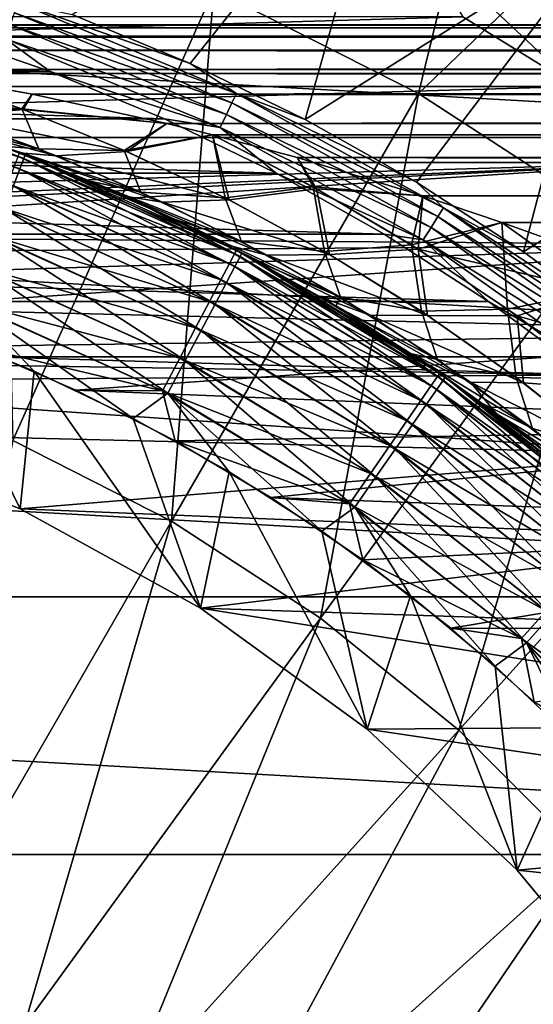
# Model space of a CAD drawing. Header units: metres. Extents: x -101 to 101, y -261 to 23.
# Tile 126 of 256: x -71.18 to -67.27, y 7.53 to 15.04. Entities that reach past the tile are written whole.
import ezdxf

# ---------------------------------------------------------------- set-up
doc = ezdxf.new("R2010")
doc.units = ezdxf.units.M
doc.layers.add('solid_505151_K2442K1000C34', color=7, linetype='CONTINUOUS')

msp = doc.modelspace()

# ---------------------------------------------------------------- linework, layer by layer
at = {"layer": 'solid_505151_K2442K1000C34'}
for points in [[(-67.242874, 18.152447, 104.159546), (-69.700951, 15.270912, 105.622948), (-68.141953, 14.476562, 105.622948)], [(-65.40863, 17.093483, 104.159546), (-67.242874, 18.152447, 104.159546), (-68.141953, 14.476562, 105.622948)], [(-65.40863, 17.093483, 104.159546), (-68.141953, 14.476562, 105.622948), (-66.67453, 13.523604, 105.622948)], [(-68.337715, 16.639948, 66.448959), (-69.881561, 14.705552, 59.914131), (-70.78154, 15.078335, 59.914131)], [(-68.337715, 16.639948, 66.448959), (-69.005737, 14.27911, 59.914131), (-69.881561, 14.705552, 59.914131)], [(-68.337715, 16.639948, 66.448959), (-66.696159, 15.72881, 66.448959), (-69.005737, 14.27911, 59.914131)], [(-68.011108, 16.011745, -0.137706), (-66.329697, 15.000074, -0.137706), (-67.854744, 16.306684, -0.305955)], [(-66.329697, 15.000074, -0.137706), (-66.142357, 15.276377, -0.305955), (-67.854744, 16.306684, -0.305955)], [(-68.179413, 15.694297, -0.03452), (-66.531334, 14.702682, -0.03452), (-68.011108, 16.011745, -0.137706)], [(-66.531334, 14.702682, -0.03452), (-66.329697, 15.000074, -0.137706), (-68.011108, 16.011745, -0.137706)], [(-69.700951, 15.270912, 105.622948), (-71.334442, 15.89795, 105.622948), (-71.232079, 11.831946, 106.793419)], [(-66.696159, 15.72881, 66.448959), (-68.157249, 13.800563, 59.914131), (-69.005737, 14.27911, 59.914131)], [(-66.941154, 14.531477), (-66.531334, 14.702682, -0.03452), (-68.179413, 15.694297, -0.03452)], [(-67.802338, 15.062739), (-66.941154, 14.531477), (-68.179413, 15.694297, -0.03452)], [(-66.696159, 15.72881, 66.448959), (-67.339211, 13.271659, 59.914131), (-68.157249, 13.800563, 59.914131)], [(-66.696159, 15.72881, 66.448959), (-65.155197, 14.656272, 66.448959), (-67.339211, 13.271659, 59.914131)], [(-90.642159, 14.142104, -4), (-88.969795, 15.636626, -4), (-62.357841, 14.142104, -4)], [(-88.969795, 15.636626, -4), (-64.030205, 15.636626, -4), (-62.357841, 14.142104, -4)], [(-69.700951, 15.270912, 105.622948), (-71.232079, 11.831946, 106.793419), (-70.024162, 11.216482, 106.793419)], [(-68.141953, 14.476562, 105.622948), (-69.700951, 15.270912, 105.622948), (-70.024162, 11.216482, 106.793419)], [(-71.192551, 15.167818, 59.810238), (-69.527664, 14.4782, 59.810238), (-71.218933, 15.092416, 59.722267)], [(-71.192551, 15.167818, 59.810238), (-70.78154, 15.078335, 59.914131), (-69.881561, 14.705552, 59.914131)], [(-71.192551, 15.167818, 59.810238), (-69.881561, 14.705552, 59.914131), (-69.527664, 14.4782, 59.810238)], [(-71.218933, 15.092416, 59.722267), (-69.562325, 14.406226, 59.722267), (-71.251427, 14.99955, 59.655628)], [(-69.527664, 14.4782, 59.810238), (-69.562325, 14.406226, 59.722267), (-71.218933, 15.092416, 59.722267)], [(-86.058846, 14.531477), (-66.941154, 14.531477), (-67.802338, 15.062739)], [(-86.058846, 14.531477), (-67.802338, 15.062739), (-85.197662, 15.062739)], [(-82.050804, 14.645485, 59.599998), (-81.156921, 14.953753, 59.599998), (-70.949249, 14.645504, 59.599998)], [(-81.156921, 14.953753, 59.599998), (-71.843132, 14.953769, 59.599998), (-70.949249, 14.645504, 59.599998)], [(76.5, 15, 41), (-76.5, 15, 41), (-75.392487, 14.978333, 41.805943)], [(75.392479, 14.978333, 40.194054), (-76.5, 15, 41), (76.5, 15, 41)], [(75.392479, 14.978333, 40.194054), (-75.392555, 14.978335, 40.194111), (-76.5, 15, 41)], [(75.392479, 14.978333, 40.194054), (-74.294228, 14.913756, 39.393803), (-75.392555, 14.978335, 40.194111)], [(75.392563, 14.978336, 41.805885), (76.5, 15, 41), (-75.392487, 14.978333, 41.805943)], [(74.294235, 14.913757, 42.60619), (75.392563, 14.978336, 41.805885), (-75.392487, 14.978333, 41.805943)], [(74.294235, 14.913757, 42.60619), (-75.392487, 14.978333, 41.805943), (-74.294159, 14.913751, 42.606247)], [(74.294144, 14.913751, 39.393745), (-74.294228, 14.913756, 39.393803), (75.392479, 14.978333, 40.194054)], [(-71.2882, 14.894464, 59.614094), (-70.949249, 14.645504, 59.599998), (-71.843132, 14.953769, 59.599998)], [(-71.251427, 14.99955, 59.655628), (-69.605019, 14.317582, 59.655628), (-71.2882, 14.894464, 59.614094)], [(-69.562325, 14.406226, 59.722267), (-69.605019, 14.317582, 59.655628), (-71.251427, 14.99955, 59.655628)], [(74.232582, 14.908854, 39.348927), (-74.232567, 14.908854, 39.348915), (-74.294228, 14.913756, 39.393803)], [(74.232582, 14.908854, 39.348927), (-74.294228, 14.913756, 39.393803), (74.294144, 14.913751, 39.393745)], [(74.294235, 14.913757, 42.60619), (-74.294159, 14.913751, 42.606247), (-74.232758, 14.90887, 42.650944)], [(74.232796, 14.908873, 42.650917), (74.294235, 14.913757, 42.60619), (-74.232758, 14.90887, 42.650944)], [(74.232796, 14.908873, 42.650917), (-74.232758, 14.90887, 42.650944), (-73.2062, 14.807023, 43.398346)], [(73.206184, 14.807021, 38.601643), (-73.2062, 14.807023, 38.601654), (-74.232567, 14.908854, 39.348915)], [(73.206184, 14.807021, 38.601643), (-74.232567, 14.908854, 39.348915), (74.232582, 14.908854, 39.348927)], [(73.206215, 14.807025, 43.398331), (74.232796, 14.908873, 42.650917), (-73.2062, 14.807023, 43.398346)], [(-71.2882, 14.894464, 59.614094), (-69.65332, 14.217275, 59.614094), (-70.949249, 14.645504, 59.599998)], [(-69.605019, 14.317582, 59.655628), (-69.65332, 14.217275, 59.614094), (-71.2882, 14.894464, 59.614094)], [(73.206215, 14.807025, 43.398331), (-73.2062, 14.807023, 43.398346), (-72.134781, 14.65937, 44.178501)], [(72.134758, 14.659367, 37.821484), (-72.13475, 14.659366, 37.82148), (-73.2062, 14.807023, 38.601654)], [(73.206184, 14.807021, 38.601643), (72.134758, 14.659367, 37.821484), (-73.2062, 14.807023, 38.601654)], [(72.134773, 14.659369, 44.178505), (73.206215, 14.807025, 43.398331), (-72.134781, 14.65937, 44.178501)], [(-82.924469, 14.283832, 59.599998), (-82.050804, 14.645485, 59.599998), (-70.075584, 14.283854, 59.599998)], [(-82.050804, 14.645485, 59.599998), (-70.949249, 14.645504, 59.599998), (-70.075584, 14.283854, 59.599998)], [(72.134773, 14.659369, 44.178505), (-72.134781, 14.65937, 44.178501), (-71.957451, 14.63079, 44.307564)], [(72.134758, 14.659367, 37.821484), (71.957291, 14.630764, 37.692318), (-72.13475, 14.659366, 37.82148)], [(71.957291, 14.630764, 37.692318), (-71.957245, 14.630756, 37.692287), (-72.13475, 14.659366, 37.82148)], [(71.957451, 14.63079, 44.307564), (72.134773, 14.659369, 44.178505), (-71.957451, 14.63079, 44.307564)], [(-69.65332, 14.217275, 59.614094), (-70.075584, 14.283854, 59.599998), (-70.949249, 14.645504, 59.599998)], [(-69.527664, 14.4782, 59.810238), (-69.881561, 14.705552, 59.914131), (-69.005737, 14.27911, 59.914131)], [(-65.155197, 14.656272, 66.448959), (-66.554596, 12.694327, 59.914131), (-67.339211, 13.271659, 59.914131)], [(-71.155312, 14.356282, 45.415878), (-71.957451, 14.63079, 44.307564), (-72.55191, 14.554035, 44.967018)], [(71.957451, 14.63079, 44.307564), (-71.957451, 14.63079, 44.307564), (-71.084808, 14.472438, 44.943165)], [(-71.155312, 14.356282, 45.415878), (-71.084808, 14.472438, 44.943165), (-71.957451, 14.63079, 44.307564)], [(71.084785, 14.472432, 37.056816), (-71.957245, 14.630756, 37.692287), (71.957291, 14.630764, 37.692318)], [(-71.165466, 14.360099, 36.598309), (-71.823723, 14.336549, 36.025806), (-71.957245, 14.630756, 37.692287)], [(-71.165466, 14.360099, 36.598309), (-71.957245, 14.630756, 37.692287), (-71.08477, 14.47243, 37.056808)], [(71.084785, 14.472432, 37.056816), (-71.08477, 14.47243, 37.056808), (-71.957245, 14.630756, 37.692287)], [(71.084801, 14.472436, 44.943172), (71.957451, 14.63079, 44.307564), (-71.084808, 14.472438, 44.943165)], [(-86.887688, 13.951035), (-66.112312, 13.951035), (-66.941154, 14.531477)], [(-86.887688, 13.951035), (-66.941154, 14.531477), (-86.058846, 14.531477)], [(-72.896362, 14.443622, 58.572662), (-71.179016, 13.902932, 58.572662), (-72.875755, 14.526228, 58.290897)], [(-72.875755, 14.526228, 58.290897), (-71.148582, 13.982447, 58.290897), (-72.868805, 14.553845, 58)], [(-71.179016, 13.902932, 58.572662), (-71.148582, 13.982447, 58.290897), (-72.875755, 14.526228, 58.290897)], [(-71.148582, 13.982447, 58.290897), (-71.995331, 14.307619, 58), (-72.868805, 14.553845, 58)], [(-71.155312, 14.356282, 45.415878), (-72.55191, 14.554035, 44.967018), (-71.721947, 14.302912, 46.11533)], [(-71.228531, 13.77356, 58.832375), (-71.179016, 13.902932, 58.572662), (-72.896362, 14.443622, 58.572662)], [(-71.165466, 14.360099, 36.598309), (-71.08477, 14.47243, 37.056808), (-70.059708, 14.248132, 36.310574)], [(-71.155312, 14.356282, 45.415878), (-70.059753, 14.248142, 45.689396), (-71.084808, 14.472438, 44.943165)], [(71.084801, 14.472436, 44.943172), (-71.084808, 14.472438, 44.943165), (-70.059753, 14.248142, 45.689396)], [(71.084785, 14.472432, 37.056816), (70.059723, 14.248135, 36.310581), (-71.08477, 14.47243, 37.056808)], [(70.059723, 14.248135, 36.310581), (-70.059708, 14.248132, 36.310574), (-71.08477, 14.47243, 37.056808)], [(70.059738, 14.248139, 45.689404), (71.084801, 14.472436, 44.943172), (-70.059753, 14.248142, 45.689396)], [(-68.141953, 14.476562, 105.622948), (-70.024162, 11.216482, 106.793419), (-68.887192, 10.478127, 106.793419)], [(-69.527664, 14.4782, 59.810238), (-67.950462, 13.60651, 59.810238), (-69.562325, 14.406226, 59.722267)], [(-69.527664, 14.4782, 59.810238), (-69.005737, 14.27911, 59.914131), (-68.157249, 13.800563, 59.914131)], [(-69.527664, 14.4782, 59.810238), (-68.157249, 13.800563, 59.914131), (-67.950462, 13.60651, 59.810238)], [(-66.67453, 13.523604, 105.622948), (-68.141953, 14.476562, 105.622948), (-68.887192, 10.478127, 106.793419)], [(-71.823723, 14.336549, 36.025806), (-71.035248, 14.054683, 34.932224), (-72.015533, 14.313965, 34.841255)], [(-71.165466, 14.360099, 36.598309), (-71.035248, 14.054683, 34.932224), (-71.823723, 14.336549, 36.025806)], [(-71.155312, 14.356282, 45.415878), (-71.721947, 14.302912, 46.11533), (-70.363029, 14.034938, 46.515648)], [(-70.383232, 14.043812, 35.5126), (-71.035248, 14.054683, 34.932224), (-71.165466, 14.360099, 36.598309)], [(-70.383232, 14.043812, 35.5126), (-71.165466, 14.360099, 36.598309), (-70.059708, 14.248132, 36.310574)], [(-71.155312, 14.356282, 45.415878), (-70.363029, 14.034938, 46.515648), (-70.059753, 14.248142, 45.689396)], [(-69.562325, 14.406226, 59.722267), (-67.992966, 13.53887, 59.722267), (-69.605019, 14.317582, 59.655628)], [(-67.950462, 13.60651, 59.810238), (-67.992966, 13.53887, 59.722267), (-69.562325, 14.406226, 59.722267)], [(-83.77475, 13.870101, 59.599998), (-82.924469, 14.283832, 59.599998), (-69.225296, 13.870125, 59.599998)], [(-82.924469, 14.283832, 59.599998), (-70.075584, 14.283854, 59.599998), (-69.225296, 13.870125, 59.599998)], [(-71.035248, 14.054683, 34.932224), (-71.318985, 14.076829, 33.884865), (-72.015533, 14.313965, 34.841255)], [(-71.731873, 14.221988, 47.548313), (-71.995331, 14.307619, 58), (-71.138351, 14.009022, 58)], [(-71.148582, 13.982447, 58.290897), (-71.138351, 14.009022, 58), (-71.995331, 14.307619, 58)], [(-70.901047, 14.001694, 47.254349), (-71.721947, 14.302912, 46.11533), (-71.731873, 14.221988, 47.548313)], [(-70.363029, 14.034938, 46.515648), (-71.721947, 14.302912, 46.11533), (-70.901047, 14.001694, 47.254349)], [(-69.65332, 14.217275, 59.614094), (-69.225296, 13.870125, 59.599998), (-70.075584, 14.283854, 59.599998)], [(-69.605019, 14.317582, 59.655628), (-68.045311, 13.455564, 59.655628), (-69.65332, 14.217275, 59.614094)], [(-67.992966, 13.53887, 59.722267), (-68.045311, 13.455564, 59.655628), (-69.605019, 14.317582, 59.655628)], [(-71.180161, 14.024953, 48.30579), (-71.731873, 14.221988, 47.548313), (-71.138351, 14.009022, 58)], [(-70.901047, 14.001694, 47.254349), (-71.731873, 14.221988, 47.548313), (-71.180161, 14.024953, 48.30579)], [(-70.383232, 14.043812, 35.5126), (-70.059708, 14.248132, 36.310574), (-69.710052, 14.161751, 36.055828)], [(-70.363029, 14.034938, 46.515648), (-69.710228, 14.161796, 45.944042), (-70.059753, 14.248142, 45.689396)], [(70.059738, 14.248139, 45.689404), (-70.059753, 14.248142, 45.689396), (-69.710228, 14.161796, 45.944042)], [(70.059723, 14.248135, 36.310581), (69.710091, 14.16176, 36.055859), (-70.059708, 14.248132, 36.310574)], [(69.710091, 14.16176, 36.055859), (-69.710052, 14.161751, 36.055828), (-70.059708, 14.248132, 36.310574)], [(69.710228, 14.161796, 45.944042), (70.059738, 14.248139, 45.689404), (-69.710228, 14.161796, 45.944042)], [(-69.65332, 14.217275, 59.614094), (-68.104546, 13.361295, 59.614094), (-69.225296, 13.870125, 59.599998)], [(-68.045311, 13.455564, 59.655628), (-68.104546, 13.361295, 59.614094), (-69.65332, 14.217275, 59.614094)], [(-92.136597, 12.469823, -4), (-90.642159, 14.142104, -4), (-60.8634, 12.469823, -4)], [(-90.642159, 14.142104, -4), (-62.357841, 14.142104, -4), (-60.8634, 12.469823, -4)], [(-69.613586, 13.681659, 34.438343), (-70.383232, 14.043812, 35.5126), (-69.710052, 14.161751, 36.055828)], [(-70.363029, 14.034938, 46.515648), (-69.58371, 13.666501, 47.603603), (-69.710228, 14.161796, 45.944042)], [(69.710228, 14.161796, 45.944042), (-69.710228, 14.161796, 45.944042), (-69.066162, 13.989266, 46.412987)], [(-68.919136, 13.75141, 47.043201), (-69.066162, 13.989266, 46.412987), (-69.710228, 14.161796, 45.944042)], [(-69.58371, 13.666501, 47.603603), (-68.919136, 13.75141, 47.043201), (-69.710228, 14.161796, 45.944042)], [(69.066124, 13.989257, 35.586987), (-69.710052, 14.161751, 36.055828), (69.710091, 14.16176, 36.055859)], [(-68.944664, 13.765585, 34.992481), (-69.710052, 14.161751, 36.055828), (-69.066116, 13.989254, 35.586983)], [(69.066124, 13.989257, 35.586987), (-69.066116, 13.989254, 35.586983), (-69.710052, 14.161751, 36.055828)], [(-69.613586, 13.681659, 34.438343), (-69.710052, 14.161751, 36.055828), (-68.944664, 13.765585, 34.992481)], [(69.066147, 13.989264, 46.412994), (69.710228, 14.161796, 45.944042), (-69.066162, 13.989266, 46.412987)], [(-71.318985, 14.076829, 33.884865), (-70.644333, 13.80982, 32.958145), (-71.180923, 14.025244, 1.5)], [(-70.256462, 13.726123, 33.849037), (-70.644333, 13.80982, 32.958145), (-71.318985, 14.076829, 33.884865)], [(-71.035248, 14.054683, 34.932224), (-70.256462, 13.726123, 33.849037), (-71.318985, 14.076829, 33.884865)], [(-70.383232, 14.043812, 35.5126), (-70.256462, 13.726123, 33.849037), (-71.035248, 14.054683, 34.932224)], [(-70.363029, 14.034938, 46.515648), (-70.901047, 14.001694, 47.254349), (-69.58371, 13.666501, 47.603603)], [(-69.613586, 13.681659, 34.438343), (-70.256462, 13.726123, 33.849037), (-70.383232, 14.043812, 35.5126)], [(-71.191147, 13.998295, 1.207365), (-69.542549, 13.25632, 1.207365), (-71.221458, 13.918378, 0.925703)], [(-71.191147, 13.998295, 1.207365), (-71.180923, 14.025244, 1.5), (-69.529152, 13.28184, 1.5)], [(-71.191147, 13.998295, 1.207365), (-69.529152, 13.28184, 1.5), (-69.542549, 13.25632, 1.207365)], [(-69.993965, 13.515601, 32.064999), (-69.529152, 13.28184, 1.5), (-71.180923, 14.025244, 1.5)], [(-70.644333, 13.80982, 32.958145), (-69.993965, 13.515601, 32.064999), (-71.180923, 14.025244, 1.5)], [(-70.379562, 13.694533, 49.40543), (-71.180161, 14.024953, 48.30579), (-71.138351, 14.009022, 58)], [(-70.090973, 13.649551, 48.381664), (-71.180161, 14.024953, 48.30579), (-70.379562, 13.694533, 49.40543)], [(-70.090973, 13.649551, 48.381664), (-70.901047, 14.001694, 47.254349), (-71.180161, 14.024953, 48.30579)], [(-71.179016, 13.902932, 58.572662), (-69.539505, 13.158871, 58.572662), (-71.148582, 13.982447, 58.290897)], [(-71.148582, 13.982447, 58.290897), (-69.499695, 13.234129, 58.290897), (-71.138351, 14.009022, 58)], [(-69.539505, 13.158871, 58.572662), (-69.499695, 13.234129, 58.290897), (-71.148582, 13.982447, 58.290897)], [(-70.379562, 13.694533, 49.40543), (-71.138351, 14.009022, 58), (-70.300995, 13.659147, 58)], [(-69.499695, 13.234129, 58.290897), (-70.300995, 13.659147, 58), (-71.138351, 14.009022, 58)], [(-69.58371, 13.666501, 47.603603), (-70.901047, 14.001694, 47.254349), (-70.090973, 13.649551, 48.381664)], [(69.066147, 13.989264, 46.412994), (-69.066162, 13.989266, 46.412987), (-68.106873, 13.69851, 47.111534)], [(-68.919136, 13.75141, 47.043201), (-68.106873, 13.69851, 47.111534), (-69.066162, 13.989266, 46.412987)], [(69.066124, 13.989257, 35.586987), (68.106834, 13.698499, 34.888443), (-69.066116, 13.989254, 35.586983)], [(-68.944664, 13.765585, 34.992481), (-69.066116, 13.989254, 35.586983), (-68.106827, 13.698496, 34.888435)], [(68.106834, 13.698499, 34.888443), (-68.106827, 13.698496, 34.888435), (-69.066116, 13.989254, 35.586983)], [(68.106857, 13.698506, 47.111538), (69.066147, 13.989264, 46.412994), (-68.106873, 13.69851, 47.111534)], [(-87.681366, 13.323379), (-76.5, 13.499994), (-66.112312, 13.951035)], [(-87.681366, 13.323379), (-66.112312, 13.951035), (-86.887688, 13.951035)], [(-66.112312, 13.951035), (-76.5, 13.499994), (-75.652336, 13.473356)], [(-66.112312, 13.951035), (-75.652336, 13.473356), (-74.808014, 13.393545)], [(-66.112312, 13.951035), (-74.808014, 13.393545), (-65.318634, 13.323379)], [(-71.221458, 13.918378, 0.925703), (-69.582268, 13.180638, 0.925703), (-71.270683, 13.788569, 0.666155)], [(-71.228531, 13.77356, 58.832375), (-69.604271, 13.036422, 58.832375), (-71.179016, 13.902932, 58.572662)], [(-69.542549, 13.25632, 1.207365), (-69.582268, 13.180638, 0.925703), (-71.221458, 13.918378, 0.925703)], [(-69.604271, 13.036422, 58.832375), (-69.539505, 13.158871, 58.572662), (-71.179016, 13.902932, 58.572662)], [(-84.598549, 13.405787, 59.599998), (-83.77475, 13.870101, 59.599998), (-68.401497, 13.405813, 59.599998)], [(-83.77475, 13.870101, 59.599998), (-69.225296, 13.870125, 59.599998), (-68.401497, 13.405813, 59.599998)], [(-69.488907, 13.350099, 32.778435), (-69.993965, 13.515601, 32.064999), (-70.644333, 13.80982, 32.958145)], [(-70.256462, 13.726123, 33.849037), (-69.488907, 13.350099, 32.778435), (-70.644333, 13.80982, 32.958145)], [(-68.104546, 13.361295, 59.614094), (-68.401497, 13.405813, 59.599998), (-69.225296, 13.870125, 59.599998)], [(-71.270683, 13.788569, 0.666155), (-69.646782, 13.057712, 0.666155), (-71.336937, 13.61387, 0.438715)], [(-71.295212, 13.599311, 59.060036), (-69.691505, 12.871498, 59.060036), (-71.228531, 13.77356, 58.832375)], [(-69.582268, 13.180638, 0.925703), (-69.646782, 13.057712, 0.666155), (-71.270683, 13.788569, 0.666155)], [(-69.691505, 12.871498, 59.060036), (-69.604271, 13.036422, 58.832375), (-71.228531, 13.77356, 58.832375)], [(-68.858101, 13.273142, 33.3778), (-69.613586, 13.681659, 34.438343), (-68.944664, 13.765585, 34.992481)], [(-69.58371, 13.666501, 47.603603), (-68.818993, 13.250446, 48.677391), (-68.919136, 13.75141, 47.043201)], [(-68.193787, 13.322986, 33.941998), (-68.944664, 13.765585, 34.992481), (-68.106827, 13.698496, 34.888435)], [(-68.858101, 13.273142, 33.3778), (-68.944664, 13.765585, 34.992481), (-68.193787, 13.322986, 33.941998)], [(-68.919136, 13.75141, 47.043201), (-68.143791, 13.291427, 48.128387), (-68.106873, 13.69851, 47.111534)], [(-68.818993, 13.250446, 48.677391), (-68.143791, 13.291427, 48.128387), (-68.919136, 13.75141, 47.043201)], [(-67.950462, 13.60651, 59.810238), (-68.157249, 13.800563, 59.914131), (-67.339211, 13.271659, 59.914131)], [(-69.61393, 13.325993, 50.456955), (-70.379562, 13.694533, 49.40543), (-70.300995, 13.659147, 58)], [(-69.293518, 13.24555, 49.49474), (-70.379562, 13.694533, 49.40543), (-69.61393, 13.325993, 50.456955)], [(-69.293518, 13.24555, 49.49474), (-70.090973, 13.649551, 48.381664), (-70.379562, 13.694533, 49.40543)], [(-69.613586, 13.681659, 34.438343), (-69.488907, 13.350099, 32.778435), (-70.256462, 13.726123, 33.849037)], [(-69.58371, 13.666501, 47.603603), (-70.090973, 13.649551, 48.381664), (-68.818993, 13.250446, 48.677391)], [(-68.858101, 13.273142, 33.3778), (-69.488907, 13.350099, 32.778435), (-69.613586, 13.681659, 34.438343)], [(-68.193787, 13.322986, 33.941998), (-68.106827, 13.698496, 34.888435), (-67.505096, 13.494549, 34.450409)], [(-68.143791, 13.291427, 48.128387), (-67.505241, 13.494601, 47.549484), (-68.106873, 13.69851, 47.111534)], [(68.106857, 13.698506, 47.111538), (-68.106873, 13.69851, 47.111534), (-67.505241, 13.494601, 47.549484)], [(68.106834, 13.698499, 34.888443), (67.505127, 13.49456, 34.450432), (-68.106827, 13.698496, 34.888435)], [(67.505127, 13.49456, 34.450432), (-67.505096, 13.494549, 34.450409), (-68.106827, 13.698496, 34.888435)], [(67.505241, 13.494601, 47.549484), (68.106857, 13.698506, 47.111538), (-67.505241, 13.494601, 47.549484)], [(-71.336937, 13.61387, 0.438715), (-69.733612, 12.892271, 0.438715), (-71.417671, 13.401004, 0.252141)], [(-71.376511, 13.386895, 59.246876), (-69.797852, 12.67045, 59.246876), (-71.295212, 13.599311, 59.060036)], [(-69.646782, 13.057712, 0.666155), (-69.733612, 12.892271, 0.438715), (-71.336937, 13.61387, 0.438715)], [(-69.797852, 12.67045, 59.246876), (-69.691505, 12.871498, 59.060036), (-71.295212, 13.599311, 59.060036)], [(-69.61393, 13.325993, 50.456955), (-70.300995, 13.659147, 58), (-69.48632, 13.259274, 58)], [(-69.499695, 13.234129, 58.290897), (-69.48632, 13.259274, 58), (-70.300995, 13.659147, 58)], [(-68.818993, 13.250446, 48.677391), (-70.090973, 13.649551, 48.381664), (-69.293518, 13.24555, 49.49474)], [(-67.950462, 13.60651, 59.810238), (-66.480774, 12.563711, 59.810238), (-67.992966, 13.53887, 59.722267)], [(-67.950462, 13.60651, 59.810238), (-67.339211, 13.271659, 59.914131), (-66.554596, 12.694327, 59.914131)], [(-67.950462, 13.60651, 59.810238), (-66.554596, 12.694327, 59.914131), (-66.480774, 12.563711, 59.810238)], [(-69.993965, 13.515601, 32.064999), (-69.369278, 13.196694, 31.207142), (-69.529152, 13.28184, 1.5)], [(-68.734444, 12.925423, 31.722921), (-69.369278, 13.196694, 31.207142), (-69.993965, 13.515601, 32.064999)], [(-69.488907, 13.350099, 32.778435), (-68.734444, 12.925423, 31.722921), (-69.993965, 13.515601, 32.064999)], [(-66.67453, 13.523604, 105.622948), (-68.887192, 10.478127, 106.793419), (-67.833633, 9.624972, 106.793419)], [(-67.992966, 13.53887, 59.722267), (-66.530579, 12.501255, 59.722267), (-68.045311, 13.455564, 59.655628)], [(-66.480774, 12.563711, 59.810238), (-66.530579, 12.501255, 59.722267), (-67.992966, 13.53887, 59.722267)], [(-65.314751, 12.422479, 105.622948), (-66.67453, 13.523604, 105.622948), (-67.833633, 9.624972, 106.793419)], [(-67.461899, 12.834071, 32.908848), (-68.193787, 13.322986, 33.941998), (-67.505096, 13.494549, 34.450409)], [(-68.143791, 13.291427, 48.128387), (-66.776764, 12.97236, 48.569145), (-67.505241, 13.494601, 47.549484)], [(-68.045311, 13.455564, 59.655628), (-66.591927, 12.424333, 59.655628), (-68.104546, 13.361295, 59.614094)], [(-66.530579, 12.501255, 59.722267), (-66.591927, 12.424333, 59.655628), (-68.045311, 13.455564, 59.655628)], [(67.505241, 13.494601, 47.549484), (-67.505241, 13.494601, 47.549484), (-67.184464, 13.378745, 47.783005)], [(-66.776764, 12.97236, 48.569145), (-67.184464, 13.378745, 47.783005), (-67.505241, 13.494601, 47.549484)], [(67.184425, 13.378732, 34.216969), (-67.505096, 13.494549, 34.450409), (67.505127, 13.49456, 34.450432)], [(-66.776627, 12.972303, 33.430759), (-67.505096, 13.494549, 34.450409), (-67.18441, 13.378727, 34.216957)], [(67.184425, 13.378732, 34.216969), (-67.18441, 13.378727, 34.216957), (-67.505096, 13.494549, 34.450409)], [(-67.461899, 12.834071, 32.908848), (-67.505096, 13.494549, 34.450409), (-66.776627, 12.972303, 33.430759)], [(-85.392883, 12.892568, 59.599998), (-84.598549, 13.405787, 59.599998), (-67.607155, 12.892595, 59.599998)], [(-84.598549, 13.405787, 59.599998), (-68.401497, 13.405813, 59.599998), (-67.607155, 12.892595, 59.599998)], [(-65.318634, 13.323379), (-74.808014, 13.393545), (-73.970367, 13.260876)], [(-71.417671, 13.401004, 0.252141), (-69.839417, 12.690688, 0.252141), (-71.509766, 13.15817, 0.113618)], [(-71.469276, 13.144493, 59.385708), (-69.919205, 12.44102, 59.385708), (-71.376511, 13.386895, 59.246876)], [(-69.733612, 12.892271, 0.438715), (-69.839417, 12.690688, 0.252141), (-71.417671, 13.401004, 0.252141)], [(-69.919205, 12.44102, 59.385708), (-69.797852, 12.67045, 59.246876), (-71.376511, 13.386895, 59.246876)], [(-68.104546, 13.361295, 59.614094), (-67.607155, 12.892595, 59.599998), (-68.401497, 13.405813, 59.599998)], [(-68.104546, 13.361295, 59.614094), (-66.661339, 12.337289, 59.614094), (-67.607155, 12.892595, 59.599998)], [(-66.591927, 12.424333, 59.655628), (-66.661339, 12.337289, 59.614094), (-68.104546, 13.361295, 59.614094)], [(-65.318634, 13.323379), (-73.970367, 13.260876), (-73.142708, 13.075873)], [(-65.318634, 13.323379), (-73.142708, 13.075873), (-72.3283, 12.839267)], [(-65.318634, 13.323379), (-72.3283, 12.839267), (-64.562798, 12.650633)], [(-68.885719, 12.923728, 51.45689), (-69.61393, 13.325993, 50.456955), (-69.48632, 13.259274, 58)], [(-68.510849, 12.788247, 50.59066), (-69.61393, 13.325993, 50.456955), (-68.885719, 12.923728, 51.45689)], [(-68.510849, 12.788247, 50.59066), (-69.293518, 13.24555, 49.49474), (-69.61393, 13.325993, 50.456955)], [(-68.858101, 13.273142, 33.3778), (-68.734444, 12.925423, 31.722921), (-69.488907, 13.350099, 32.778435)], [(-68.11869, 12.817393, 32.333492), (-68.858101, 13.273142, 33.3778), (-68.193787, 13.322986, 33.941998)], [(-68.818993, 13.250446, 48.677391), (-68.070892, 12.785854, 49.734364), (-68.143791, 13.291427, 48.128387)], [(-68.11869, 12.817393, 32.333492), (-68.193787, 13.322986, 33.941998), (-67.461899, 12.834071, 32.908848)], [(-68.143791, 13.291427, 48.128387), (-67.388893, 12.781891, 49.194855), (-66.776764, 12.97236, 48.569145)], [(-68.070892, 12.785854, 49.734364), (-67.388893, 12.781891, 49.194855), (-68.143791, 13.291427, 48.128387)], [(-69.542549, 13.25632, 1.207365), (-67.995399, 12.321038, 1.207365), (-69.582268, 13.180638, 0.925703)], [(-69.542549, 13.25632, 1.207365), (-69.529152, 13.28184, 1.5), (-67.979027, 12.344758, 1.5)], [(-69.542549, 13.25632, 1.207365), (-67.979027, 12.344758, 1.5), (-67.995399, 12.321038, 1.207365)], [(-69.539505, 13.158871, 58.572662), (-68.001808, 12.222321, 58.572662), (-69.499695, 13.234129, 58.290897)], [(-68.20121, 12.4952, 29.603029), (-67.979027, 12.344758, 1.5), (-69.529152, 13.28184, 1.5)], [(-68.771317, 12.855638, 30.385979), (-68.20121, 12.4952, 29.603029), (-69.529152, 13.28184, 1.5)], [(-69.369278, 13.196694, 31.207142), (-68.771317, 12.855638, 30.385979), (-69.529152, 13.28184, 1.5)], [(-69.499695, 13.234129, 58.290897), (-67.953201, 12.292223, 58.290897), (-69.48632, 13.259274, 58)], [(-68.001808, 12.222321, 58.572662), (-67.953201, 12.292223, 58.290897), (-69.499695, 13.234129, 58.290897)], [(-68.885719, 12.923728, 51.45689), (-69.48632, 13.259274, 58), (-68.697327, 12.810868, 58)], [(-67.953201, 12.292223, 58.290897), (-68.697327, 12.810868, 58), (-69.48632, 13.259274, 58)], [(-68.818993, 13.250446, 48.677391), (-69.293518, 13.24555, 49.49474), (-68.070892, 12.785854, 49.734364)], [(-68.070892, 12.785854, 49.734364), (-69.293518, 13.24555, 49.49474), (-68.510849, 12.788247, 50.59066)], [(-68.11869, 12.817393, 32.333492), (-68.734444, 12.925423, 31.722921), (-68.858101, 13.273142, 33.3778)], [(-71.509766, 13.15817, 0.113618), (-69.960106, 12.460726, 0.113618), (-71.60968, 12.894717, 0.028478)], [(-71.469276, 13.144493, 59.385708), (-71.569954, 12.881437, 59.47118), (-70.050903, 12.192042, 59.47118)], [(-69.839417, 12.690688, 0.252141), (-69.960106, 12.460726, 0.113618), (-71.509766, 13.15817, 0.113618)], [(-71.469276, 13.144493, 59.385708), (-70.050903, 12.192042, 59.47118), (-69.919205, 12.44102, 59.385708)], [(-69.582268, 13.180638, 0.925703), (-68.043953, 12.250696, 0.925703), (-69.646782, 13.057712, 0.666155)], [(-69.604271, 13.036422, 58.832375), (-68.080887, 12.108587, 58.832375), (-69.539505, 13.158871, 58.572662)], [(-67.995399, 12.321038, 1.207365), (-68.043953, 12.250696, 0.925703), (-69.582268, 13.180638, 0.925703)], [(-68.080887, 12.108587, 58.832375), (-68.001808, 12.222321, 58.572662), (-69.539505, 13.158871, 58.572662)], [(-68.734444, 12.925423, 31.722921), (-68.771317, 12.855638, 30.385979), (-69.369278, 13.196694, 31.207142)], [(-69.646782, 13.057712, 0.666155), (-68.122818, 12.136442, 0.666155), (-69.733612, 12.892271, 0.438715)], [(-69.691505, 12.871498, 59.060036), (-68.187393, 11.955401, 59.060036), (-69.604271, 13.036422, 58.832375)], [(-68.043953, 12.250696, 0.925703), (-68.122818, 12.136442, 0.666155), (-69.646782, 13.057712, 0.666155)], [(-68.187393, 11.955401, 59.060036), (-68.080887, 12.108587, 58.832375), (-69.604271, 13.036422, 58.832375)], [(-68.196495, 12.49207, 52.403427), (-68.885719, 12.923728, 51.45689), (-68.697327, 12.810868, 58)], [(-67.745178, 12.2761, 51.666351), (-68.885719, 12.923728, 51.45689), (-68.196495, 12.49207, 52.403427)], [(-67.745178, 12.2761, 51.666351), (-68.510849, 12.788247, 50.59066), (-68.885719, 12.923728, 51.45689)], [(-68.734444, 12.925423, 31.722921), (-67.995033, 12.450728, 30.685184), (-68.771317, 12.855638, 30.385979)], [(-68.11869, 12.817393, 32.333492), (-67.995033, 12.450728, 30.685184), (-68.734444, 12.925423, 31.722921)], [(-66.751038, 12.298195, 31.895786), (-67.461899, 12.834071, 32.908848), (-66.776627, 12.972303, 33.430759)], [(-67.388893, 12.781891, 49.194855), (-66.068878, 12.402697, 49.570004), (-66.776764, 12.97236, 48.569145)], [(-85.392883, 12.892568, 59.599998), (-67.607155, 12.892595, 59.599998), (-66.845184, 12.332321, 59.599998)], [(-85.392883, 12.892568, 59.599998), (-66.845184, 12.332321, 59.599998), (-75.715096, 12.475332, 59.599998)], [(-64.562798, 12.650633), (-72.3283, 12.839267), (-71.53035, 12.551991)], [(-71.569954, 12.881437, 59.47118), (-71.845825, 12.672353, 59.5), (-71.069801, 12.359728, 59.5)], [(-71.60968, 12.894717, 0.028478), (-70.091049, 12.211237, 0.028478), (-71.53035, 12.551991)], [(-69.960106, 12.460726, 0.113618), (-70.091049, 12.211237, 0.028478), (-71.60968, 12.894717, 0.028478)], [(-71.569954, 12.881437, 59.47118), (-71.069801, 12.359728, 59.5), (-70.314758, 11.999699, 59.5)], [(-70.050903, 12.192042, 59.47118), (-71.569954, 12.881437, 59.47118), (-70.314758, 11.999699, 59.5)], [(-69.733612, 12.892271, 0.438715), (-68.228958, 11.982674, 0.438715), (-69.839417, 12.690688, 0.252141)], [(-69.797852, 12.67045, 59.246876), (-68.31723, 11.768662, 59.246876), (-69.691505, 12.871498, 59.060036)], [(-68.122818, 12.136442, 0.666155), (-68.228958, 11.982674, 0.438715), (-69.733612, 12.892271, 0.438715)], [(-68.31723, 11.768662, 59.246876), (-68.187393, 11.955401, 59.060036), (-69.691505, 12.871498, 59.060036)], [(-67.995033, 12.450728, 30.685184), (-68.20121, 12.4952, 29.603029), (-68.771317, 12.855638, 30.385979)], [(-67.397346, 12.313423, 31.308155), (-68.11869, 12.817393, 32.333492), (-67.461899, 12.834071, 32.908848)], [(-66.661339, 12.337289, 59.614094), (-66.845184, 12.332321, 59.599998), (-67.607155, 12.892595, 59.599998)], [(-67.397346, 12.313423, 31.308155), (-67.461899, 12.834071, 32.908848), (-66.751038, 12.298195, 31.895786)], [(-68.196495, 12.49207, 52.403427), (-68.697327, 12.810868, 58), (-67.936897, 12.315571, 58)], [(-67.953201, 12.292223, 58.290897), (-67.936897, 12.315571, 58), (-68.697327, 12.810868, 58)], [(-67.341461, 12.271702, 50.771683), (-68.510849, 12.788247, 50.59066), (-67.745178, 12.2761, 51.666351)], [(-68.070892, 12.785854, 49.734364), (-68.510849, 12.788247, 50.59066), (-67.341461, 12.271702, 50.771683)], [(-67.397346, 12.313423, 31.308155), (-67.995033, 12.450728, 30.685184), (-68.11869, 12.817393, 32.333492)], [(-68.070892, 12.785854, 49.734364), (-67.341461, 12.271702, 50.771683), (-67.388893, 12.781891, 49.194855)], [(-67.388893, 12.781891, 49.194855), (-66.656677, 12.222095, 50.23954), (-66.068878, 12.402697, 49.570004)], [(-67.341461, 12.271702, 50.771683), (-66.656677, 12.222095, 50.23954), (-67.388893, 12.781891, 49.194855)], [(-69.839417, 12.690688, 0.252141), (-68.358284, 11.795314, 0.252141), (-69.960106, 12.460726, 0.113618)], [(-68.228958, 11.982674, 0.438715), (-68.358284, 11.795314, 0.252141), (-69.839417, 12.690688, 0.252141)], [(-72.637505, 11.888261, 59.5), (-71.177658, 11.310305, 59.5), (-71.845825, 12.672353, 59.5)], [(-71.177658, 11.310305, 59.5), (-71.069801, 12.359728, 59.5), (-71.845825, 12.672353, 59.5)], [(-64.562798, 12.650633), (-71.53035, 12.551991), (-70.752014, 12.215178)], [(-64.562798, 12.650633), (-70.752014, 12.215178), (-63.847355, 11.935073)], [(-69.919205, 12.44102, 59.385708), (-68.465393, 11.555561, 59.385708), (-69.797852, 12.67045, 59.246876)], [(-68.465393, 11.555561, 59.385708), (-68.31723, 11.768662, 59.246876), (-69.797852, 12.67045, 59.246876)], [(-70.091049, 12.211237, 0.028478), (-70.752014, 12.215178), (-71.53035, 12.551991)], [(-93.434448, 10.640695, -4), (-92.136597, 12.469823, -4), (-59.565556, 10.640695, -4)], [(-92.136597, 12.469823, -4), (-60.8634, 12.469823, -4), (-59.565556, 10.640695, -4)], [(-66.845184, 12.332321, 59.599998), (-74.157684, 12.278581, 59.599998), (-75.715096, 12.475332, 59.599998)], [(-69.960106, 12.460726, 0.113618), (-68.505814, 11.581575, 0.113618), (-70.091049, 12.211237, 0.028478)], [(-68.358284, 11.795314, 0.252141), (-68.505814, 11.581575, 0.113618), (-69.960106, 12.460726, 0.113618)], [(-68.20121, 12.4952, 29.603029), (-67.659241, 12.117796, 28.858599), (-67.979027, 12.344758, 1.5)], [(-67.272644, 11.924642, 29.668076), (-67.659241, 12.117796, 28.858599), (-68.20121, 12.4952, 29.603029)], [(-67.995033, 12.450728, 30.685184), (-67.272644, 11.924642, 29.668076), (-68.20121, 12.4952, 29.603029)], [(-67.547379, 12.035386, 53.29501), (-68.196495, 12.49207, 52.403427), (-67.936897, 12.315571, 58)], [(-67.745178, 12.2761, 51.666351), (-68.196495, 12.49207, 52.403427), (-67.547379, 12.035386, 53.29501)], [(-69.919205, 12.44102, 59.385708), (-70.050903, 12.192042, 59.47118), (-68.626183, 11.324303, 59.47118)], [(-69.919205, 12.44102, 59.385708), (-68.626183, 11.324303, 59.47118), (-68.465393, 11.555561, 59.385708)], [(-67.397346, 12.313423, 31.308155), (-67.272644, 11.924642, 29.668076), (-67.995033, 12.450728, 30.685184)], [(-65.314751, 12.422479, 105.622948), (-67.833633, 9.624972, 106.793419), (-66.875031, 8.666365, 106.793419)], [(-66.845184, 12.332321, 59.599998), (-66.11834, 11.727014, 59.599998), (-74.157684, 12.278581, 59.599998)], [(-71.177658, 11.310305, 59.5), (-69.8022, 10.554106, 59.5), (-71.069801, 12.359728, 59.5)], [(-69.8022, 10.554106, 59.5), (-70.314758, 11.999699, 59.5), (-71.069801, 12.359728, 59.5)], [(-67.995399, 12.321038, 1.207365), (-66.572273, 11.206087, 1.207365), (-68.043953, 12.250696, 0.925703)], [(-67.995399, 12.321038, 1.207365), (-67.979027, 12.344758, 1.5), (-66.553162, 11.227661, 1.5)], [(-67.995399, 12.321038, 1.207365), (-66.553162, 11.227661, 1.5), (-66.572273, 11.206087, 1.207365)], [(-66.660431, 11.321786, 27.486977), (-66.553162, 11.227661, 1.5), (-67.979027, 12.344758, 1.5)], [(-67.145622, 11.725855, 28.153357), (-66.660431, 11.321786, 27.486977), (-67.979027, 12.344758, 1.5)], [(-67.659241, 12.117796, 28.858599), (-67.145622, 11.725855, 28.153357), (-67.979027, 12.344758, 1.5)], [(-67.953201, 12.292223, 58.290897), (-66.531738, 11.170506, 58.290897), (-67.936897, 12.315571, 58)], [(-67.547379, 12.035386, 53.29501), (-67.936897, 12.315571, 58), (-67.207809, 11.775196, 58)], [(-66.531738, 11.170506, 58.290897), (-67.207809, 11.775196, 58), (-67.936897, 12.315571, 58)], [(-66.696053, 11.760272, 30.304722), (-67.272644, 11.924642, 29.668076), (-67.397346, 12.313423, 31.308155)], [(-66.696053, 11.760272, 30.304722), (-67.397346, 12.313423, 31.308155), (-66.751038, 12.298195, 31.895786)], [(-66.11834, 11.727014, 59.599998), (-72.637238, 11.888187, 59.599998), (-74.157684, 12.278581, 59.599998)], [(-68.043953, 12.250696, 0.925703), (-66.628952, 11.142112, 0.925703), (-68.122818, 12.136442, 0.666155)], [(-66.572273, 11.206087, 1.207365), (-66.628952, 11.142112, 0.925703), (-68.043953, 12.250696, 0.925703)], [(-68.001808, 12.222321, 58.572662), (-66.588425, 11.106983, 58.572662), (-67.953201, 12.292223, 58.290897)], [(-66.588425, 11.106983, 58.572662), (-66.531738, 11.170506, 58.290897), (-67.953201, 12.292223, 58.290897)], [(-66.99894, 11.707478, 52.718323), (-67.745178, 12.2761, 51.666351), (-67.547379, 12.035386, 53.29501)], [(-66.632797, 11.706983, 51.786243), (-67.745178, 12.2761, 51.666351), (-66.99894, 11.707478, 52.718323)], [(-67.341461, 12.271702, 50.771683), (-67.745178, 12.2761, 51.666351), (-66.632797, 11.706983, 51.786243)], [(-67.341461, 12.271702, 50.771683), (-66.632797, 11.706983, 51.786243), (-66.656677, 12.222095, 50.23954)], [(-70.091049, 12.211237, 0.028478), (-69.996368, 11.830157), (-70.752014, 12.215178)], [(-63.847355, 11.935073), (-70.752014, 12.215178), (-69.996368, 11.830157)], [(-70.050903, 12.192042, 59.47118), (-70.314758, 11.999699, 59.5), (-69.583138, 11.593398, 59.5)], [(-70.091049, 12.211237, 0.028478), (-68.665878, 11.349689, 0.028478), (-69.996368, 11.830157)], [(-68.505814, 11.581575, 0.113618), (-68.665878, 11.349689, 0.028478), (-70.091049, 12.211237, 0.028478)], [(-70.050903, 12.192042, 59.47118), (-69.583138, 11.593398, 59.5), (-68.877441, 11.142092, 59.5)], [(-68.626183, 11.324303, 59.47118), (-70.050903, 12.192042, 59.47118), (-68.877441, 11.142092, 59.5)], [(-68.080887, 12.108587, 58.832375), (-66.680656, 11.003628, 58.832375), (-68.001808, 12.222321, 58.572662)], [(-66.680656, 11.003628, 58.832375), (-66.588425, 11.106983, 58.572662), (-68.001808, 12.222321, 58.572662)], [(-68.122818, 12.136442, 0.666155), (-66.721008, 11.038196, 0.666155), (-68.228958, 11.982674, 0.438715)], [(-68.187393, 11.955401, 59.060036), (-66.804878, 10.86442, 59.060036), (-68.080887, 12.108587, 58.832375)], [(-66.628952, 11.142112, 0.925703), (-66.721008, 11.038196, 0.666155), (-68.122818, 12.136442, 0.666155)], [(-66.804878, 10.86442, 59.060036), (-66.680656, 11.003628, 58.832375), (-68.080887, 12.108587, 58.832375)], [(-66.57003, 11.345507, 28.675392), (-67.145622, 11.725855, 28.153357), (-67.659241, 12.117796, 28.858599)], [(-67.272644, 11.924642, 29.668076), (-66.57003, 11.345507, 28.675392), (-67.659241, 12.117796, 28.858599)], [(-66.939194, 11.558154, 54.130108), (-67.547379, 12.035386, 53.29501), (-67.207809, 11.775196, 58)], [(-66.99894, 11.707478, 52.718323), (-67.547379, 12.035386, 53.29501), (-66.939194, 11.558154, 54.130108)], [(-69.8022, 10.554106, 59.5), (-69.583138, 11.593398, 59.5), (-70.314758, 11.999699, 59.5)], [(-63.847355, 11.935073), (-69.996368, 11.830157), (-69.26638, 11.398449)], [(-63.847355, 11.935073), (-69.26638, 11.398449), (-63.174736, 11.17912)], [(-68.228958, 11.982674, 0.438715), (-66.84491, 10.898343, 0.438715), (-68.358284, 11.795314, 0.252141)], [(-68.31723, 11.768662, 59.246876), (-66.956306, 10.694721, 59.246876), (-68.187393, 11.955401, 59.060036)], [(-66.721008, 11.038196, 0.666155), (-66.84491, 10.898343, 0.438715), (-68.228958, 11.982674, 0.438715)], [(-66.956306, 10.694721, 59.246876), (-66.804878, 10.86442, 59.060036), (-68.187393, 11.955401, 59.060036)], [(-71.177711, 11.310313, 59.599998), (-71.177658, 11.310305, 59.5), (-72.637505, 11.888261, 59.5)], [(-72.637238, 11.888187, 59.599998), (-71.177711, 11.310313, 59.599998), (-72.637505, 11.888261, 59.5)], [(-66.11834, 11.727014, 59.599998), (-71.177711, 11.310313, 59.599998), (-72.637238, 11.888187, 59.599998)], [(-66.696053, 11.760272, 30.304722), (-66.57003, 11.345507, 28.675392), (-67.272644, 11.924642, 29.668076)], [(-70.024162, 11.216482, 106.793419), (-71.232079, 11.831946, 106.793419), (-71.946625, 7.886677, 107.663673)], [(-68.665878, 11.349689, 0.028478), (-69.26638, 11.398449), (-69.996368, 11.830157)], [(-68.358284, 11.795314, 0.252141), (-66.99588, 10.727937, 0.252141), (-68.505814, 11.581575, 0.113618)], [(-66.84491, 10.898343, 0.438715), (-66.99588, 10.727937, 0.252141), (-68.358284, 11.795314, 0.252141)], [(-66.11834, 11.727014, 59.599998), (-65.429298, 11.07886, 59.599998), (-71.177711, 11.310313, 59.599998)], [(-68.465393, 11.555561, 59.385708), (-67.12912, 10.501066, 59.385708), (-68.31723, 11.768662, 59.246876)], [(-67.12912, 10.501066, 59.385708), (-66.956306, 10.694721, 59.246876), (-68.31723, 11.768662, 59.246876)], [(-69.8022, 10.554106, 59.5), (-68.532455, 9.631625, 59.5), (-69.583138, 11.593398, 59.5)], [(-68.532455, 9.631625, 59.5), (-68.877441, 11.142092, 59.5), (-69.583138, 11.593398, 59.5)], [(-68.505814, 11.581575, 0.113618), (-67.168098, 10.533541, 0.113618), (-68.665878, 11.349689, 0.028478)], [(-66.99588, 10.727937, 0.252141), (-67.168098, 10.533541, 0.113618), (-68.505814, 11.581575, 0.113618)], [(-68.465393, 11.555561, 59.385708), (-68.626183, 11.324303, 59.47118), (-67.31665, 10.290911, 59.47118)], [(-68.465393, 11.555561, 59.385708), (-67.31665, 10.290911, 59.47118), (-67.12912, 10.501066, 59.385708)], [(-68.665878, 11.349689, 0.028478), (-68.564941, 10.921756), (-69.26638, 11.398449)], [(-63.174736, 11.17912), (-69.26638, 11.398449), (-68.564941, 10.921756)], [(-68.665878, 11.349689, 0.028478), (-67.354942, 10.322639, 0.028478), (-68.564941, 10.921756)], [(-67.168098, 10.533541, 0.113618), (-67.354942, 10.322639, 0.028478), (-68.665878, 11.349689, 0.028478)], [(-71.177711, 11.310313, 59.599998), (-69.802139, 10.554075, 59.599998), (-71.177658, 11.310305, 59.5)], [(-65.429298, 11.07886, 59.599998), (-69.802139, 10.554075, 59.599998), (-71.177711, 11.310313, 59.599998)], [(-69.802139, 10.554075, 59.599998), (-69.8022, 10.554106, 59.5), (-71.177658, 11.310305, 59.5)], [(-68.626183, 11.324303, 59.47118), (-68.877441, 11.142092, 59.5), (-68.200661, 10.647565, 59.5)], [(-68.626183, 11.324303, 59.47118), (-68.200661, 10.647565, 59.5), (-67.556175, 10.112267, 59.5)], [(-67.31665, 10.290911, 59.47118), (-68.626183, 11.324303, 59.47118), (-67.556175, 10.112267, 59.5)], [(-70.024162, 11.216482, 106.793419), (-71.946625, 7.886677, 107.663673), (-71.147186, 7.367516, 107.663673)], [(-68.887192, 10.478127, 106.793419), (-70.024162, 11.216482, 106.793419), (-71.147186, 7.367516, 107.663673)], [(-68.532455, 9.631625, 59.5), (-68.200661, 10.647565, 59.5), (-68.877441, 11.142092, 59.5)], [(-63.174736, 11.17912), (-68.564941, 10.921756), (-67.894821, 10.401959)], [(-63.174736, 11.17912), (-67.894821, 10.401959), (-62.547215, 10.385335)], [(-65.429298, 11.07886, 59.599998), (-64.780563, 10.390211, 59.599998), (-69.802139, 10.554075, 59.599998)], [(-67.354942, 10.322639, 0.028478), (-67.894821, 10.401959), (-68.564941, 10.921756)], [(-94.519371, 8.67768, -4), (-93.434448, 10.640695, -4), (-58.480629, 8.67768, -4)], [(-93.434448, 10.640695, -4), (-59.565556, 10.640695, -4), (-58.480629, 8.67768, -4)], [(-68.532455, 9.631625, 59.5), (-67.387611, 8.556534, 59.5), (-68.200661, 10.647565, 59.5)], [(-67.387611, 8.556534, 59.5), (-67.556175, 10.112267, 59.5), (-68.200661, 10.647565, 59.5)], [(-68.532188, 9.6314, 59.599998), (-68.532455, 9.631625, 59.5), (-69.8022, 10.554106, 59.5)], [(-69.802139, 10.554075, 59.599998), (-68.532188, 9.6314, 59.599998), (-69.8022, 10.554106, 59.5)], [(-64.17453, 9.663567, 59.599998), (-68.532188, 9.6314, 59.599998), (-69.802139, 10.554075, 59.599998)], [(-64.780563, 10.390211, 59.599998), (-64.17453, 9.663567, 59.599998), (-69.802139, 10.554075, 59.599998)], [(-67.168098, 10.533541, 0.113618), (-65.966461, 9.331903, 0.113618), (-67.354942, 10.322639, 0.028478)], [(-68.887192, 10.478127, 106.793419), (-71.147186, 7.367516, 107.663673), (-70.406395, 6.767634, 107.663673)], [(-67.833633, 9.624972, 106.793419), (-68.887192, 10.478127, 106.793419), (-70.406395, 6.767634, 107.663673)], [(-67.12912, 10.501066, 59.385708), (-67.31665, 10.290911, 59.47118), (-66.141449, 9.106983, 59.47118)], [(-67.354942, 10.322639, 0.028478), (-67.258659, 9.841112), (-67.894821, 10.401959)], [(-62.547215, 10.385335), (-67.894821, 10.401959), (-67.258659, 9.841112)], [(-67.31665, 10.290911, 59.47118), (-67.556175, 10.112267, 59.5), (-66.947159, 9.539044, 59.5)], [(-67.354942, 10.322639, 0.028478), (-66.177361, 9.14506, 0.028478), (-67.258659, 9.841112)], [(-65.966461, 9.331903, 0.113618), (-66.177361, 9.14506, 0.028478), (-67.354942, 10.322639, 0.028478)], [(-67.31665, 10.290911, 59.47118), (-66.947159, 9.539044, 59.5), (-66.376434, 8.931051, 59.5)], [(-66.141449, 9.106983, 59.47118), (-67.31665, 10.290911, 59.47118), (-66.376434, 8.931051, 59.5)], [(-67.387611, 8.556534, 59.5), (-66.947159, 9.539044, 59.5), (-67.556175, 10.112267, 59.5)], [(-67.833633, 9.624972, 106.793419), (-70.406395, 6.767634, 107.663673), (-69.732368, 6.093606, 107.663673)], [(-66.875031, 8.666365, 106.793419), (-67.833633, 9.624972, 106.793419), (-69.732368, 6.093606, 107.663673)], [(-67.387901, 8.556839, 59.599998), (-67.387611, 8.556534, 59.5), (-68.532455, 9.631625, 59.5)], [(-68.532188, 9.6314, 59.599998), (-67.387901, 8.556839, 59.599998), (-68.532455, 9.631625, 59.5)], [(-64.17453, 9.663567, 59.599998), (-63.61343, 8.901576, 59.599998), (-68.532188, 9.6314, 59.599998)], [(-63.61343, 8.901576, 59.599998), (-67.387901, 8.556839, 59.599998), (-68.532188, 9.6314, 59.599998)], [(-67.387611, 8.556534, 59.5), (-66.387527, 7.347654, 59.5), (-66.947159, 9.539044, 59.5)], [(-63.61343, 8.901576, 59.599998), (-63.099327, 8.107017, 59.599998), (-67.387901, 8.556839, 59.599998)], [(-95.377632, 6.605668, -4), (-94.519371, 8.67768, -4), (-57.622368, 6.605668, -4)], [(-94.519371, 8.67768, -4), (-58.480629, 8.67768, -4), (-57.622368, 6.605668, -4)], [(-66.875031, 8.666365, 106.793419), (-69.732368, 6.093606, 107.663673), (-69.132484, 5.352814, 107.663673)], [(-66.021873, 7.612805, 106.793419), (-66.875031, 8.666365, 106.793419), (-69.132484, 5.352814, 107.663673)], [(-67.387901, 8.556839, 59.599998), (-66.387306, 7.347335, 59.599998), (-67.387611, 8.556534, 59.5)], [(-63.099327, 8.107017, 59.599998), (-66.387306, 7.347335, 59.599998), (-67.387901, 8.556839, 59.599998)], [(-66.387306, 7.347335, 59.599998), (-66.387527, 7.347654, 59.5), (-67.387611, 8.556534, 59.5)], [(-73.431267, 4.2238, 108.226677), (-71.147186, 7.367516, 107.663673), (-71.946625, 7.886677, 107.663673)], [(-66.021873, 7.612805, 106.793419), (-69.132484, 5.352814, 107.663673), (-68.613319, 4.553375, 107.663673)], [(-65.283516, 6.475839, 106.793419), (-66.021873, 7.612805, 106.793419), (-68.613319, 4.553375, 107.663673)]]:
    msp.add_3dface(points, dxfattribs=at)

doc.saveas('drawing.dxf')
